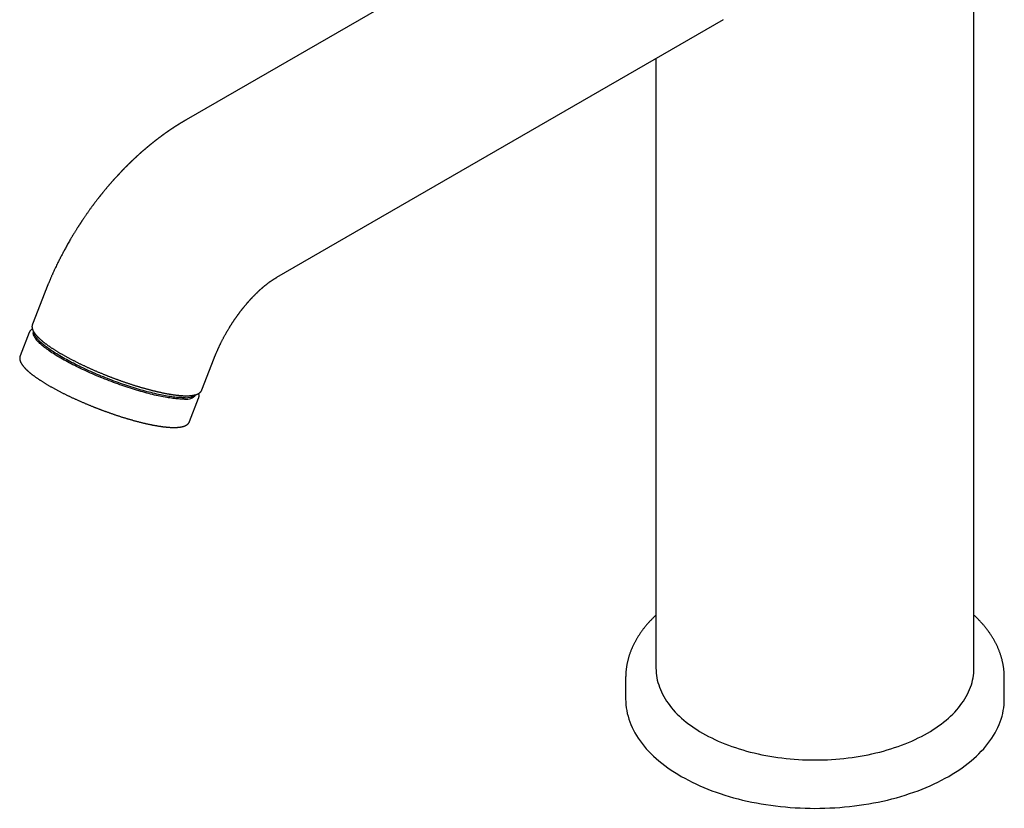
# Model space of a CAD drawing. Header units: millimetres. Extents: x 8 to 583, y 12 to 515.
# Tile 4 of 34: x 438 to 568, y 81 to 185. Entities that reach past the tile are written whole.
import ezdxf

# ---------------------------------------------------------------- set-up
doc = ezdxf.new("R2010")
doc.units = ezdxf.units.MM

msp = doc.modelspace()

# ---------------------------------------------------------------- linework, layer by layer
at = {"color": 7, "linetype": 'Continuous', "lineweight": 30}
for p, q in [((564.36, 99.46), (564.36, 229.7)), ((519.27, 205.96), (460.3, 171.92)), ((472.3, 151.14), (531.27, 185.18)), ((522.36, 180.04), (522.36, 99.46)), ((441.64, 149.11), (440.02, 144.93)), ((439.6, 143.84), (438.39, 140.74)), ((439.6, 143.84), (439.6, 143.84)), ((440.17, 143.94), (440.17, 143.93)), ((462.39, 136.25), (464.02, 140.43)), ((461.61, 135.61), (461.62, 135.62)), ((460.77, 132.06), (461.97, 135.15)), ((518.36, 98.23), (518.36, 95.37)), ((568.36, 95.37), (568.36, 98.23))]:
    msp.add_line(p, q, dxfattribs=at)
at = {"color": 7, "linetype": 'Continuous', "lineweight": 30, "flags": 128}
for points in [[(460.12, 135.04), (459.97, 135.03), (459.82, 135.03), (459.66, 135.04), (459.49, 135.04), (459.32, 135.05), (459.14, 135.06), (458.96, 135.08), (458.77, 135.1), (458.58, 135.12), (458.38, 135.15), (458.17, 135.18), (457.96, 135.21), (457.75, 135.24), (457.53, 135.28), (457.3, 135.32), (457.08, 135.37), (456.84, 135.41), (456.61, 135.46), (456.37, 135.52), (456.12, 135.57), (455.87, 135.63), (455.62, 135.69), (455.37, 135.76), (455.11, 135.83), (454.85, 135.9), (454.59, 135.97), (454.32, 136.04), (454.05, 136.12), (453.78, 136.2), (453.51, 136.28), (453.24, 136.37), (452.96, 136.46), (452.68, 136.55), (452.41, 136.64), (452.13, 136.73), (451.85, 136.83), (451.57, 136.93), (451.28, 137.03), (451, 137.13), (450.72, 137.23), (450.44, 137.34), (450.16, 137.45), (449.88, 137.56), (449.6, 137.67), (449.32, 137.78), (449.04, 137.89), (448.76, 138), (448.49, 138.12), (448.22, 138.24), (447.94, 138.36), (447.67, 138.47), (447.41, 138.59), (447.14, 138.71), (446.88, 138.84), (446.62, 138.96), (446.36, 139.08), (446.11, 139.2), (445.86, 139.33), (445.61, 139.45), (445.37, 139.57), (445.13, 139.7), (444.89, 139.82), (444.66, 139.95), (444.43, 140.07), (444.21, 140.19), (443.99, 140.32), (443.78, 140.44), (443.57, 140.56), (443.36, 140.68), (443.16, 140.8), (442.97, 140.93), (442.78, 141.05), (442.6, 141.16), (442.42, 141.28), (442.25, 141.4), (442.09, 141.52), (441.93, 141.63), (441.78, 141.74), (441.63, 141.86), (441.49, 141.97), (441.36, 142.07), (441.23, 142.18), (441.11, 142.29), (440.99, 142.39), (440.89, 142.49), (440.79, 142.6), (440.69, 142.69), (440.61, 142.79), (440.53, 142.88), (440.46, 142.98), (440.39, 143.07), (440.33, 143.15), (440.28, 143.24), (440.24, 143.32), (440.2, 143.4), (440.17, 143.48), (440.15, 143.56), (440.14, 143.63), (440.13, 143.7), (440.13, 143.77), (440.14, 143.83), (440.16, 143.9), (440.17, 143.93)], [(460.19, 135.22), (460.04, 135.21), (459.89, 135.21), (459.73, 135.22), (459.56, 135.22), (459.39, 135.23), (459.21, 135.25), (459.03, 135.26), (458.84, 135.28), (458.65, 135.3), (458.45, 135.33), (458.24, 135.36), (458.03, 135.39), (457.82, 135.42), (457.6, 135.46), (457.37, 135.5), (457.15, 135.55), (456.91, 135.6), (456.68, 135.65), (456.44, 135.7), (456.19, 135.75), (455.94, 135.81), (455.69, 135.88), (455.44, 135.94), (455.18, 136.01), (454.92, 136.08), (454.66, 136.15), (454.39, 136.23), (454.12, 136.3), (453.85, 136.38), (453.58, 136.47), (453.31, 136.55), (453.03, 136.64), (452.76, 136.73), (452.48, 136.82), (452.2, 136.92), (451.92, 137.01), (451.64, 137.11), (451.36, 137.21), (451.07, 137.31), (450.79, 137.42), (450.51, 137.52), (450.23, 137.63), (449.95, 137.74), (449.67, 137.85), (449.39, 137.96), (449.11, 138.07), (448.83, 138.19), (448.56, 138.3), (448.29, 138.42), (448.01, 138.54), (447.74, 138.66), (447.48, 138.78), (447.21, 138.9), (446.95, 139.02), (446.69, 139.14), (446.43, 139.26), (446.18, 139.38), (445.93, 139.51), (445.68, 139.63), (445.44, 139.76), (445.2, 139.88), (444.96, 140), (444.73, 140.13), (444.5, 140.25), (444.28, 140.37), (444.06, 140.5), (443.85, 140.62), (443.64, 140.74), (443.43, 140.87), (443.24, 140.99), (443.04, 141.11), (442.85, 141.23), (442.67, 141.35), (442.5, 141.46), (442.32, 141.58), (442.16, 141.7), (442, 141.81), (441.85, 141.93), (441.7, 142.04), (441.56, 142.15), (441.43, 142.26), (441.3, 142.36), (441.18, 142.47), (441.07, 142.57), (440.96, 142.68), (440.86, 142.78), (440.76, 142.88), (440.68, 142.97), (440.6, 143.07), (440.53, 143.16), (440.46, 143.25), (440.4, 143.34), (440.35, 143.42), (440.31, 143.51), (440.27, 143.59), (440.25, 143.66), (440.22, 143.74), (440.21, 143.81), (440.2, 143.88), (440.2, 143.89)], [(522.36, 99.46), (522.37, 99.14), (522.39, 98.82), (522.43, 98.51), (522.48, 98.19), (522.54, 97.87), (522.62, 97.56), (522.72, 97.25), (522.82, 96.94), (522.94, 96.63), (523.08, 96.32), (523.23, 96.01), (523.39, 95.71), (523.57, 95.41), (523.76, 95.11), (523.96, 94.82), (524.18, 94.53), (524.41, 94.24), (524.65, 93.95), (524.91, 93.67), (525.18, 93.4), (525.46, 93.12), (525.75, 92.85), (526.06, 92.59), (526.37, 92.33), (526.7, 92.08), (527.04, 91.83), (527.4, 91.58), (527.76, 91.34), (528.13, 91.11), (528.51, 90.88)], [(528.51, 90.88), (528.91, 90.66), (529.31, 90.45), (529.73, 90.24), (530.15, 90.04), (530.58, 89.84), (531.02, 89.65), (531.47, 89.47), (531.93, 89.29), (532.39, 89.12), (532.86, 88.96), (533.34, 88.8), (533.83, 88.66), (534.32, 88.51), (534.82, 88.38), (535.33, 88.26), (535.84, 88.14), (536.35, 88.03), (536.87, 87.93), (537.4, 87.83), (537.93, 87.75), (538.46, 87.67), (539, 87.6), (539.54, 87.54), (540.08, 87.48), (540.62, 87.44), (541.17, 87.4), (541.72, 87.37), (542.27, 87.35), (542.81, 87.34), (543.36, 87.33), (543.91, 87.34), (544.46, 87.35), (545.01, 87.37), (545.56, 87.4), (546.11, 87.44), (546.65, 87.48), (547.19, 87.54), (547.73, 87.6), (548.27, 87.67), (548.8, 87.75), (549.33, 87.83), (549.85, 87.93), (550.37, 88.03), (550.89, 88.14), (551.4, 88.26), (551.91, 88.38), (552.4, 88.51), (552.9, 88.66), (553.38, 88.8), (553.86, 88.96), (554.34, 89.12), (554.8, 89.29), (555.26, 89.47), (555.71, 89.65), (556.15, 89.84), (556.58, 90.04), (557, 90.24), (557.42, 90.45), (557.82, 90.66), (558.21, 90.88), (558.6, 91.11), (558.97, 91.34), (559.33, 91.58), (559.68, 91.83), (560.02, 92.08), (560.35, 92.33), (560.67, 92.59), (560.98, 92.85), (561.27, 93.12), (561.55, 93.4), (561.82, 93.67), (562.08, 93.95), (562.32, 94.24), (562.55, 94.53), (562.77, 94.82), (562.97, 95.11), (563.16, 95.41), (563.34, 95.71), (563.5, 96.01), (563.65, 96.32), (563.78, 96.63), (563.91, 96.94), (564.01, 97.25), (564.11, 97.56), (564.18, 97.87), (564.25, 98.19), (564.3, 98.51), (564.34, 98.82), (564.36, 99.14), (564.36, 99.46)], [(518.36, 95.37), (518.37, 95), (518.4, 94.62), (518.44, 94.24), (518.5, 93.87), (518.58, 93.49), (518.67, 93.12), (518.78, 92.74), (518.91, 92.37), (519.05, 92), (519.22, 91.64), (519.39, 91.28), (519.59, 90.91), (519.8, 90.56), (520.02, 90.2), (520.27, 89.85), (520.53, 89.5), (520.8, 89.16), (521.09, 88.82), (521.39, 88.49), (521.71, 88.16), (522.05, 87.83), (522.4, 87.51), (522.76, 87.2), (523.14, 86.89), (523.53, 86.59), (523.94, 86.29), (524.35, 86), (524.79, 85.72), (525.23, 85.44), (525.69, 85.17), (526.16, 84.91), (526.64, 84.65), (527.13, 84.4), (527.63, 84.16), (528.15, 83.92), (528.67, 83.7), (529.2, 83.48), (529.75, 83.27), (530.3, 83.07), (530.86, 82.88), (531.44, 82.69), (532.01, 82.51), (532.6, 82.35), (533.2, 82.19), (533.8, 82.04), (534.4, 81.9), (535.02, 81.77), (535.64, 81.65), (536.26, 81.54), (536.89, 81.43), (537.53, 81.34), (538.17, 81.26), (538.81, 81.18), (539.45, 81.12), (540.1, 81.07), (540.75, 81.02), (541.4, 80.99), (542.06, 80.96), (542.71, 80.95), (543.36, 80.94), (544.02, 80.95), (544.67, 80.96), (545.33, 80.99), (545.98, 81.02), (546.63, 81.07), (547.28, 81.12), (547.92, 81.18), (548.56, 81.26), (549.2, 81.34), (549.83, 81.43), (550.46, 81.54), (551.09, 81.65), (551.71, 81.77), (552.32, 81.9), (552.93, 82.04), (553.53, 82.19), (554.13, 82.35), (554.71, 82.51), (555.29, 82.69), (555.86, 82.88), (556.43, 83.07), (556.98, 83.27), (557.52, 83.48), (558.06, 83.7), (558.58, 83.92), (559.1, 84.16), (559.6, 84.4), (560.09, 84.65), (560.57, 84.91), (561.04, 85.17), (561.5, 85.44), (561.94, 85.72), (562.37, 86), (562.79, 86.29), (563.2, 86.59), (563.59, 86.89), (563.97, 87.2), (564.33, 87.51), (564.68, 87.83), (565.01, 88.16), (565.33, 88.49), (565.64, 88.82), (565.93, 89.16), (566.2, 89.5), (566.46, 89.85), (566.7, 90.2), (566.93, 90.56), (567.14, 90.91), (567.33, 91.28), (567.51, 91.64), (567.67, 92), (567.82, 92.37), (567.95, 92.74), (568.06, 93.12), (568.15, 93.49), (568.23, 93.87), (568.29, 94.24), (568.33, 94.62), (568.36, 95), (568.36, 95.37)]]:
    msp.add_lwpolyline(points, dxfattribs=at)
at = {"color": 7, "linetype": 'Continuous', "lineweight": 30}
for centre, radius, start, end in [((460.38, 136.58), 1.57, 260.4666, 321.5721), ((460.34, 137.31), 2.1, 265.9607, 305.5593)]:
    msp.add_arc(centre, radius, start, end, dxfattribs=at)
for points, knots in [([(460.3, 171.92), (460.29, 171.91), (460.27, 171.9), (460.23, 171.88), (460.21, 171.87), (460.19, 171.86), (460.17, 171.85), (460.16, 171.84), (460.14, 171.82), (460.11, 171.81), (460.08, 171.79), (460.05, 171.77), (460.01, 171.75), (459.98, 171.73), (459.96, 171.72), (459.92, 171.7), (459.89, 171.68), (459.84, 171.65), (459.79, 171.62), (459.74, 171.59), (459.7, 171.56), (459.67, 171.54), (459.64, 171.53), (459.62, 171.51), (459.59, 171.5), (459.54, 171.47), (459.49, 171.44), (459.44, 171.4), (459.4, 171.38), (459.37, 171.36), (459.35, 171.35), (459.33, 171.34), (459.3, 171.32), (459.26, 171.3), (459.22, 171.27), (459.18, 171.24), (459.14, 171.22), (459.09, 171.19), (459.05, 171.16), (459.01, 171.14), (458.98, 171.12), (458.95, 171.09), (458.9, 171.07), (458.86, 171.04), (458.81, 171.01), (458.77, 170.98), (458.74, 170.96), (458.71, 170.94), (458.69, 170.93), (458.67, 170.91), (458.64, 170.9), (458.61, 170.87), (458.56, 170.84), (458.5, 170.8), (458.44, 170.76), (458.38, 170.72), (458.34, 170.7), (458.3, 170.67), (458.28, 170.65), (458.25, 170.64), (458.23, 170.62), (458.19, 170.6), (458.15, 170.57), (458.11, 170.54), (458.06, 170.51), (458.02, 170.48), (457.98, 170.45), (457.94, 170.43), (457.92, 170.41), (457.9, 170.4), (457.88, 170.38), (457.86, 170.37), (457.83, 170.35), (457.79, 170.32), (457.76, 170.3), (457.71, 170.27), (457.67, 170.23), (457.63, 170.2), (457.59, 170.18), (457.57, 170.16), (457.55, 170.15), (457.54, 170.14), (457.52, 170.13), (457.5, 170.12), (457.48, 170.1), (457.44, 170.07), (457.4, 170.04), (457.35, 170.01), (457.32, 169.98), (457.28, 169.96), (457.24, 169.93), (457.2, 169.9), (457.15, 169.86), (457.1, 169.83), (457.05, 169.79), (457, 169.75), (456.96, 169.72), (456.91, 169.68), (456.87, 169.65), (456.82, 169.62), (456.78, 169.59), (456.75, 169.56), (456.71, 169.54), (456.68, 169.51), (456.64, 169.48), (456.6, 169.45), (456.56, 169.42), (456.52, 169.39), (456.47, 169.35), (456.43, 169.32), (456.39, 169.29), (456.36, 169.27), (456.34, 169.25), (456.32, 169.24), (456.3, 169.22), (456.28, 169.21), (456.26, 169.19), (456.23, 169.17), (456.19, 169.14), (456.15, 169.1), (456.1, 169.07), (456.06, 169.03), (456.02, 169), (455.99, 168.97), (455.97, 168.96), (455.95, 168.94), (455.93, 168.93), (455.91, 168.91), (455.88, 168.89), (455.83, 168.85), (455.77, 168.8), (455.72, 168.76), (455.66, 168.72), (455.61, 168.67), (455.57, 168.64), (455.54, 168.61), (455.52, 168.6), (455.5, 168.58), (455.48, 168.56), (455.45, 168.54), (455.42, 168.51), (455.38, 168.48), (455.33, 168.44), (455.29, 168.41), (455.25, 168.37), (455.2, 168.34), (455.16, 168.3), (455.13, 168.27), (455.09, 168.24), (455.06, 168.21), (455.01, 168.17), (454.96, 168.13), (454.9, 168.08), (454.83, 168.02), (454.77, 167.97), (454.72, 167.92), (454.68, 167.89), (454.65, 167.86), (454.62, 167.84), (454.6, 167.82), (454.58, 167.8), (454.55, 167.77), (454.5, 167.74), (454.45, 167.69), (454.4, 167.65), (454.35, 167.61), (454.31, 167.56), (454.26, 167.52), (454.21, 167.48), (454.16, 167.44), (454.11, 167.39), (454.06, 167.35), (454.02, 167.31), (453.98, 167.27), (453.94, 167.23), (453.89, 167.19), (453.84, 167.14), (453.79, 167.1), (453.74, 167.06), (453.71, 167.02), (453.67, 166.99), (453.64, 166.96), (453.62, 166.94), (453.6, 166.92), (453.58, 166.9), (453.56, 166.88), (453.53, 166.86), (453.5, 166.83), (453.46, 166.79), (453.42, 166.75), (453.38, 166.72), (453.33, 166.67), (453.28, 166.62), (453.22, 166.56), (453.16, 166.51), (453.11, 166.46), (453.07, 166.42), (453.03, 166.39), (453, 166.35), (452.96, 166.32), (452.92, 166.27), (452.87, 166.23), (452.82, 166.18), (452.78, 166.14), (452.73, 166.09), (452.68, 166.04), (452.63, 166), (452.59, 165.96), (452.56, 165.92), (452.54, 165.9), (452.52, 165.88), (452.5, 165.87), (452.49, 165.85), (452.48, 165.84), (452.46, 165.82), (452.43, 165.79), (452.4, 165.76), (452.36, 165.72), (452.32, 165.68), (452.29, 165.65), (452.25, 165.62), (452.22, 165.58), (452.17, 165.53), (452.13, 165.49), (452.09, 165.45), (452.05, 165.41), (452.01, 165.37), (451.97, 165.33), (451.93, 165.29), (451.9, 165.25), (451.87, 165.22), (451.83, 165.18), (451.79, 165.14), (451.75, 165.09), (451.7, 165.04), (451.65, 164.99), (451.6, 164.93), (451.55, 164.88), (451.5, 164.83), (451.45, 164.78), (451.41, 164.73), (451.37, 164.69), (451.33, 164.65), (451.3, 164.62), (451.28, 164.6), (451.27, 164.59), (451.26, 164.57), (451.24, 164.55), (451.22, 164.53), (451.18, 164.48), (451.11, 164.42), (451.03, 164.33), (450.95, 164.23), (450.88, 164.16), (450.83, 164.1), (450.79, 164.05), (450.75, 164.01), (450.7, 163.96), (450.67, 163.92), (450.64, 163.89), (450.62, 163.86), (450.6, 163.85), (450.59, 163.83), (450.58, 163.82), (450.57, 163.81), (450.55, 163.79), (450.52, 163.76), (450.49, 163.72), (450.45, 163.68), (450.41, 163.62), (450.35, 163.56), (450.29, 163.49), (450.23, 163.42), (450.16, 163.34), (450.06, 163.23), (449.94, 163.08), (449.8, 162.92), (449.69, 162.78), (449.58, 162.66), (449.48, 162.54), (449.39, 162.42), (449.3, 162.31), (449.22, 162.21), (449.16, 162.13), (449.1, 162.06), (449.05, 162), (449.01, 161.95), (448.99, 161.92), (448.96, 161.89), (448.95, 161.87), (448.93, 161.85), (448.92, 161.83), (448.9, 161.81), (448.88, 161.78), (448.85, 161.75), (448.82, 161.7), (448.78, 161.65), (448.73, 161.6), (448.69, 161.54), (448.61, 161.44), (448.52, 161.33), (448.42, 161.19), (448.32, 161.06), (448.23, 160.94), (448.16, 160.84), (448.09, 160.76), (448.03, 160.67), (447.96, 160.57), (447.87, 160.46), (447.78, 160.33), (447.67, 160.19), (447.57, 160.04), (447.47, 159.9), (447.37, 159.77), (447.27, 159.62), (447.17, 159.48), (447.07, 159.33), (446.97, 159.19), (446.88, 159.06), (446.8, 158.94), (446.72, 158.83), (446.66, 158.72), (446.59, 158.63), (446.54, 158.55), (446.49, 158.47), (446.45, 158.41), (446.41, 158.36), (446.39, 158.31), (446.37, 158.28), (446.35, 158.26), (446.34, 158.24), (446.32, 158.22), (446.3, 158.19), (446.28, 158.15), (446.24, 158.09), (446.2, 158.03), (446.16, 157.96), (446.11, 157.88), (446.05, 157.8), (445.99, 157.7), (445.92, 157.6), (445.85, 157.48), (445.78, 157.36), (445.7, 157.23), (445.6, 157.08), (445.5, 156.91), (445.39, 156.73), (445.27, 156.53), (445.13, 156.3), (444.98, 156.05), (444.82, 155.77), (444.67, 155.5), (444.53, 155.25), (444.39, 155), (444.27, 154.77), (444.15, 154.55), (444.03, 154.33), (443.88, 154.04), (443.68, 153.66), (443.45, 153.2), (443.24, 152.78), (443.06, 152.41), (442.91, 152.08), (442.79, 151.82), (442.7, 151.63), (442.65, 151.5), (442.59, 151.37), (442.52, 151.23), (442.45, 151.07), (442.38, 150.91), (442.3, 150.72), (442.21, 150.52), (442.14, 150.34), (442.08, 150.21), (442.04, 150.11), (442, 150.01), (441.97, 149.93), (441.94, 149.85), (441.91, 149.79), (441.89, 149.73), (441.87, 149.68), (441.85, 149.64), (441.83, 149.59), (441.82, 149.55), (441.8, 149.51), (441.78, 149.45), (441.75, 149.39), (441.72, 149.31), (441.68, 149.21), (441.66, 149.14), (441.64, 149.11)], [0, 0, 0, 0, 0.001597, 0.002875, 0.003835, 0.004599, 0.005263, 0.005983, 0.00674, 0.007722, 0.009023, 0.010566, 0.011999, 0.013182, 0.014114, 0.015431, 0.017074, 0.018977, 0.020998, 0.023133, 0.02515, 0.026253, 0.027157, 0.028147, 0.029382, 0.030856, 0.033696, 0.036155, 0.037397, 0.038425, 0.039256, 0.040202, 0.041377, 0.042781, 0.044553, 0.046374, 0.048192, 0.050008, 0.051821, 0.05345, 0.054754, 0.056056, 0.057786, 0.05989, 0.0619, 0.063734, 0.064936, 0.066034, 0.067022, 0.067901, 0.068916, 0.070267, 0.071952, 0.075066, 0.077758, 0.080027, 0.081757, 0.083224, 0.084429, 0.085257, 0.086392, 0.087831, 0.089367, 0.091473, 0.093473, 0.095369, 0.09712, 0.098614, 0.099521, 0.100293, 0.101013, 0.101998, 0.103279, 0.104783, 0.106271, 0.108259, 0.110179, 0.112026, 0.113653, 0.114455, 0.115165, 0.115783, 0.116328, 0.117031, 0.118293, 0.11994, 0.121699, 0.123732, 0.125394, 0.126717, 0.128057, 0.130185, 0.132429, 0.134422, 0.136459, 0.138802, 0.140717, 0.142676, 0.144678, 0.146701, 0.148453, 0.149853, 0.151191, 0.152663, 0.154309, 0.156157, 0.157791, 0.159663, 0.161775, 0.163602, 0.165412, 0.166798, 0.16766, 0.168302, 0.169052, 0.169923, 0.170916, 0.17203, 0.17391, 0.175869, 0.177899, 0.18, 0.182069, 0.183157, 0.184005, 0.184656, 0.185421, 0.18636, 0.187473, 0.189884, 0.192427, 0.194886, 0.197258, 0.199545, 0.201634, 0.202846, 0.203823, 0.204564, 0.205365, 0.206487, 0.207929, 0.210011, 0.212085, 0.214014, 0.215798, 0.217732, 0.219492, 0.221104, 0.222588, 0.22423, 0.226122, 0.228725, 0.231502, 0.234288, 0.237083, 0.239882, 0.241504, 0.242818, 0.243823, 0.244592, 0.245618, 0.246997, 0.249224, 0.251572, 0.253835, 0.256015, 0.25811, 0.26013, 0.262081, 0.264655, 0.267039, 0.269144, 0.271227, 0.27301, 0.274896, 0.276998, 0.279407, 0.282122, 0.283781, 0.285536, 0.28724, 0.288662, 0.2898, 0.290653, 0.29126, 0.292222, 0.293525, 0.295168, 0.297063, 0.29891, 0.300684, 0.302388, 0.305324, 0.308166, 0.311066, 0.313313, 0.315262, 0.316772, 0.318214, 0.320007, 0.32215, 0.324553, 0.326628, 0.328769, 0.330978, 0.333253, 0.335596, 0.337837, 0.339114, 0.3402, 0.341095, 0.3418, 0.342324, 0.342994, 0.343968, 0.345244, 0.346823, 0.348647, 0.350414, 0.352082, 0.353652, 0.355122, 0.357561, 0.359668, 0.361572, 0.363416, 0.365293, 0.3672, 0.369078, 0.370756, 0.372172, 0.373887, 0.375788, 0.378029, 0.380395, 0.382793, 0.385224, 0.387688, 0.389951, 0.392241, 0.394538, 0.396582, 0.398299, 0.399688, 0.400549, 0.401208, 0.401733, 0.402486, 0.403517, 0.404827, 0.40887, 0.412898, 0.416911, 0.421091, 0.423043, 0.425043, 0.427092, 0.42919, 0.431217, 0.432523, 0.433564, 0.434338, 0.434847, 0.435126, 0.435773, 0.43674, 0.438026, 0.439632, 0.441558, 0.443949, 0.446699, 0.449808, 0.453204, 0.456601, 0.459967, 0.467779, 0.475422, 0.480777, 0.486045, 0.491227, 0.496322, 0.501273, 0.504958, 0.508331, 0.511394, 0.514146, 0.515717, 0.517165, 0.518471, 0.51947, 0.520123, 0.520724, 0.521622, 0.522818, 0.524312, 0.526103, 0.528152, 0.530489, 0.533112, 0.535858, 0.541871, 0.547565, 0.552942, 0.558001, 0.561753, 0.565309, 0.568692, 0.572233, 0.577129, 0.582462, 0.588232, 0.594438, 0.599621, 0.605073, 0.610796, 0.616778, 0.622722, 0.628281, 0.633453, 0.638241, 0.642643, 0.646659, 0.65029, 0.653529, 0.656385, 0.658857, 0.660947, 0.662654, 0.663727, 0.664566, 0.66527, 0.666105, 0.667086, 0.668816, 0.670871, 0.673252, 0.675958, 0.67899, 0.682348, 0.686031, 0.690041, 0.694377, 0.699038, 0.704026, 0.70934, 0.716021, 0.723155, 0.73072, 0.738267, 0.74904, 0.759404, 0.769361, 0.778911, 0.788054, 0.796637, 0.804827, 0.812625, 0.820031, 0.837075, 0.854006, 0.870827, 0.88269, 0.894381, 0.9059, 0.910379, 0.914889, 0.919687, 0.924802, 0.930233, 0.935982, 0.942796, 0.950009, 0.95762, 0.961325, 0.964851, 0.968132, 0.971168, 0.973958, 0.976095, 0.978062, 0.979858, 0.981483, 0.982938, 0.984303, 0.985775, 0.987705, 0.990092, 0.992937, 0.996239, 1, 1, 1, 1]), ([(464.02, 140.43), (464.02, 140.45), (464.04, 140.48), (464.06, 140.53), (464.07, 140.58), (464.09, 140.61), (464.1, 140.64), (464.11, 140.67), (464.13, 140.71), (464.15, 140.76), (464.18, 140.83), (464.2, 140.89), (464.23, 140.97), (464.28, 141.07), (464.33, 141.19), (464.38, 141.32), (464.44, 141.44), (464.49, 141.55), (464.53, 141.66), (464.58, 141.75), (464.62, 141.85), (464.67, 141.95), (464.71, 142.05), (464.76, 142.15), (464.81, 142.26), (464.87, 142.37), (464.93, 142.5), (465, 142.63), (465.06, 142.76), (465.13, 142.89), (465.2, 143.02), (465.27, 143.16), (465.35, 143.31), (465.45, 143.48), (465.55, 143.66), (465.65, 143.85), (465.75, 144.02), (465.84, 144.16), (465.91, 144.28), (465.98, 144.4), (466.04, 144.5), (466.1, 144.6), (466.16, 144.69), (466.21, 144.78), (466.26, 144.86), (466.31, 144.93), (466.35, 144.99), (466.38, 145.04), (466.4, 145.08), (466.42, 145.1), (466.43, 145.12), (466.45, 145.14), (466.46, 145.16), (466.48, 145.2), (466.51, 145.23), (466.54, 145.28), (466.58, 145.34), (466.63, 145.41), (466.68, 145.49), (466.74, 145.58), (466.81, 145.68), (466.88, 145.78), (466.94, 145.87), (467.01, 145.97), (467.07, 146.05), (467.13, 146.13), (467.18, 146.2), (467.23, 146.27), (467.28, 146.34), (467.32, 146.4), (467.37, 146.46), (467.42, 146.53), (467.47, 146.59), (467.51, 146.65), (467.55, 146.7), (467.6, 146.76), (467.64, 146.82), (467.68, 146.87), (467.71, 146.91), (467.74, 146.94), (467.75, 146.96), (467.76, 146.97), (467.77, 146.98), (467.79, 147), (467.8, 147.02), (467.83, 147.05), (467.86, 147.09), (467.89, 147.13), (467.92, 147.17), (467.98, 147.24), (468.04, 147.32), (468.12, 147.41), (468.2, 147.5), (468.27, 147.59), (468.33, 147.66), (468.39, 147.73), (468.44, 147.79), (468.48, 147.83), (468.52, 147.87), (468.54, 147.9), (468.55, 147.92), (468.56, 147.93), (468.58, 147.95), (468.6, 147.97), (468.62, 148), (468.66, 148.04), (468.72, 148.1), (468.79, 148.18), (468.85, 148.25), (468.91, 148.31), (468.97, 148.38), (469.03, 148.44), (469.09, 148.5), (469.14, 148.55), (469.19, 148.6), (469.22, 148.64), (469.25, 148.67), (469.27, 148.69), (469.29, 148.71), (469.31, 148.73), (469.34, 148.76), (469.37, 148.79), (469.4, 148.82), (469.42, 148.84), (469.44, 148.86), (469.46, 148.88), (469.47, 148.89), (469.49, 148.91), (469.5, 148.92), (469.52, 148.94), (469.54, 148.96), (469.56, 148.98), (469.58, 149), (469.61, 149.03), (469.65, 149.06), (469.68, 149.09), (469.71, 149.12), (469.74, 149.15), (469.76, 149.18), (469.79, 149.2), (469.83, 149.24), (469.88, 149.29), (469.95, 149.35), (470.01, 149.41), (470.07, 149.47), (470.14, 149.53), (470.2, 149.58), (470.26, 149.63), (470.3, 149.67), (470.35, 149.71), (470.39, 149.75), (470.44, 149.79), (470.48, 149.82), (470.51, 149.85), (470.53, 149.87), (470.55, 149.89), (470.58, 149.91), (470.6, 149.92), (470.62, 149.95), (470.66, 149.98), (470.72, 150.02), (470.78, 150.07), (470.84, 150.12), (470.9, 150.17), (470.97, 150.23), (471.05, 150.29), (471.13, 150.35), (471.22, 150.42), (471.3, 150.48), (471.38, 150.54), (471.45, 150.58), (471.5, 150.62), (471.54, 150.65), (471.58, 150.68), (471.62, 150.71), (471.66, 150.73), (471.69, 150.75), (471.72, 150.77), (471.75, 150.79), (471.77, 150.8), (471.79, 150.82), (471.81, 150.83), (471.84, 150.85), (471.86, 150.86), (471.87, 150.87), (471.89, 150.89), (471.91, 150.9), (471.94, 150.92), (471.97, 150.93), (472, 150.95), (472.03, 150.97), (472.06, 150.99), (472.08, 151), (472.1, 151.02), (472.13, 151.03), (472.16, 151.05), (472.19, 151.07), (472.21, 151.08), (472.23, 151.09), (472.23, 151.1), (472.24, 151.1), (472.25, 151.11), (472.26, 151.11), (472.28, 151.12), (472.29, 151.13), (472.3, 151.14)], [0, 0, 0, 0, 0.004229, 0.007872, 0.01093, 0.013401, 0.015287, 0.016633, 0.019996, 0.02411, 0.028418, 0.033326, 0.038834, 0.044754, 0.054849, 0.064234, 0.072905, 0.080863, 0.088245, 0.095165, 0.102124, 0.109131, 0.116185, 0.123288, 0.130439, 0.139589, 0.148766, 0.157968, 0.167197, 0.176451, 0.185753, 0.19554, 0.207067, 0.219391, 0.232513, 0.246433, 0.261149, 0.269897, 0.278899, 0.287633, 0.295744, 0.303231, 0.310096, 0.316338, 0.322485, 0.327881, 0.332527, 0.336425, 0.339579, 0.34138, 0.34281, 0.344079, 0.345889, 0.34831, 0.351348, 0.355004, 0.359743, 0.365233, 0.371476, 0.378472, 0.386221, 0.393915, 0.401586, 0.408804, 0.415571, 0.421886, 0.42775, 0.433162, 0.438596, 0.443515, 0.448552, 0.453965, 0.459751, 0.464113, 0.468665, 0.473408, 0.478308, 0.482712, 0.48637, 0.489283, 0.490488, 0.491498, 0.492322, 0.493497, 0.495312, 0.497767, 0.501418, 0.505183, 0.508863, 0.512457, 0.521661, 0.530256, 0.538245, 0.545628, 0.552403, 0.558425, 0.563622, 0.568102, 0.571716, 0.574464, 0.575307, 0.576292, 0.577846, 0.579974, 0.582673, 0.585557, 0.593072, 0.600048, 0.606384, 0.612878, 0.61997, 0.625689, 0.631398, 0.636843, 0.641889, 0.646413, 0.648416, 0.650437, 0.652491, 0.654803, 0.657455, 0.660446, 0.663774, 0.666825, 0.66891, 0.670378, 0.671656, 0.673087, 0.674672, 0.676412, 0.678305, 0.680756, 0.68351, 0.686566, 0.689923, 0.693448, 0.69656, 0.699655, 0.702568, 0.705426, 0.708285, 0.715431, 0.722213, 0.728549, 0.735387, 0.742593, 0.748958, 0.755592, 0.760057, 0.764914, 0.769866, 0.774573, 0.778859, 0.78267, 0.785236, 0.787422, 0.789475, 0.791933, 0.794807, 0.798086, 0.805478, 0.811947, 0.818877, 0.825882, 0.833084, 0.842412, 0.851587, 0.862463, 0.871826, 0.881999, 0.88999, 0.89476, 0.89992, 0.905166, 0.910388, 0.915098, 0.919244, 0.923211, 0.925365, 0.927955, 0.931065, 0.9344, 0.937205, 0.939546, 0.941946, 0.944323, 0.947088, 0.950127, 0.954329, 0.958628, 0.962647, 0.96601, 0.969016, 0.972209, 0.976001, 0.980169, 0.983982, 0.987977, 0.989336, 0.990536, 0.991576, 0.992693, 0.994457, 0.996893, 1, 1, 1, 1]), ([(440.02, 144.93), (440.02, 144.92), (440.01, 144.89), (439.99, 144.85), (439.98, 144.8), (439.97, 144.75), (439.97, 144.69), (439.96, 144.64), (439.96, 144.58), (439.97, 144.52), (439.97, 144.46), (439.99, 144.4), (440, 144.34), (440.02, 144.28), (440.04, 144.22), (440.06, 144.16), (440.09, 144.1), (440.12, 144.04), (440.15, 143.97), (440.19, 143.91), (440.23, 143.85), (440.27, 143.79), (440.31, 143.72), (440.36, 143.66), (440.41, 143.6), (440.46, 143.53), (440.52, 143.47), (440.58, 143.4), (440.63, 143.34), (440.7, 143.27), (440.76, 143.21), (440.83, 143.14), (440.9, 143.07), (440.97, 143.01), (441.04, 142.94), (441.12, 142.87), (441.2, 142.8), (441.28, 142.74), (441.36, 142.67), (441.45, 142.6), (441.54, 142.53), (441.63, 142.46), (441.72, 142.39), (441.81, 142.31), (441.91, 142.24), (442.01, 142.17), (442.12, 142.09), (442.23, 142.02), (442.34, 141.94), (442.46, 141.86), (442.57, 141.78), (442.7, 141.7), (442.83, 141.62), (442.96, 141.53), (443.09, 141.45), (443.22, 141.37), (443.36, 141.28), (443.5, 141.2), (443.64, 141.12), (443.78, 141.03), (443.93, 140.95), (444.08, 140.86), (444.23, 140.78), (444.38, 140.69), (444.53, 140.61), (444.69, 140.52), (444.85, 140.44), (445.01, 140.35), (445.17, 140.27), (445.33, 140.19), (445.49, 140.11), (445.64, 140.03), (445.8, 139.94), (445.96, 139.87), (446.12, 139.79), (446.28, 139.71), (446.43, 139.64), (446.59, 139.56), (446.75, 139.49), (446.91, 139.41), (447.07, 139.34), (447.23, 139.26), (447.39, 139.19), (447.55, 139.11), (447.72, 139.04), (447.88, 138.97), (448.05, 138.89), (448.21, 138.82), (448.38, 138.75), (448.54, 138.68), (448.71, 138.61), (448.88, 138.54), (449.05, 138.47), (449.21, 138.4), (449.38, 138.33), (449.54, 138.27), (449.7, 138.2), (449.83, 138.15), (449.95, 138.1), (450.07, 138.06), (450.16, 138.02), (450.2, 138)], [0, 0, 0, 0, 0.005405, 0.01406, 0.022796, 0.031646, 0.040644, 0.049824, 0.059219, 0.068861, 0.078775, 0.088985, 0.099502, 0.110329, 0.120242, 0.130308, 0.140499, 0.150787, 0.161145, 0.171549, 0.181979, 0.19242, 0.202854, 0.213276, 0.223679, 0.234061, 0.244421, 0.254758, 0.265071, 0.275362, 0.285631, 0.295879, 0.306107, 0.316317, 0.326509, 0.336685, 0.346847, 0.356994, 0.367128, 0.377249, 0.38736, 0.39746, 0.40755, 0.417631, 0.427703, 0.437768, 0.44897, 0.459019, 0.470189, 0.480225, 0.491368, 0.502527, 0.513675, 0.524811, 0.535938, 0.547055, 0.558165, 0.569267, 0.580363, 0.591454, 0.60254, 0.613623, 0.624704, 0.635783, 0.646861, 0.65794, 0.669021, 0.680104, 0.691191, 0.702283, 0.712244, 0.723319, 0.733276, 0.744369, 0.754321, 0.764272, 0.774221, 0.784168, 0.794112, 0.804053, 0.813991, 0.823926, 0.833858, 0.843785, 0.853708, 0.863624, 0.873535, 0.883436, 0.893328, 0.903206, 0.913067, 0.922903, 0.932705, 0.942454, 0.952116, 0.961619, 0.970778, 0.979333, 0.985385, 0.991759, 1, 1, 1, 1]), ([(440.01, 144.3), (440.01, 144.3), (439.98, 144.28), (439.94, 144.26), (439.9, 144.22), (439.85, 144.19), (439.81, 144.15), (439.77, 144.11), (439.74, 144.07), (439.7, 144.03), (439.67, 143.99), (439.65, 143.95), (439.62, 143.9), (439.61, 143.86), (439.6, 143.84), (439.6, 143.84)], [0, 0, 0, 0, 0.036323, 0.127693, 0.217558, 0.305867, 0.392641, 0.477967, 0.56199, 0.644903, 0.726936, 0.808344, 0.889402, 0.9704, 1, 1, 1, 1]), ([(438.39, 140.74), (438.39, 140.73), (438.38, 140.7), (438.37, 140.66), (438.35, 140.61), (438.35, 140.55), (438.34, 140.5), (438.34, 140.45), (438.34, 140.39), (438.34, 140.33), (438.35, 140.27), (438.36, 140.21), (438.37, 140.15), (438.39, 140.09), (438.41, 140.03), (438.44, 139.97), (438.46, 139.91), (438.49, 139.84), (438.53, 139.78), (438.56, 139.72), (438.6, 139.66), (438.64, 139.6), (438.69, 139.53), (438.74, 139.47), (438.78, 139.41), (438.84, 139.34), (438.89, 139.28), (438.95, 139.21), (439.01, 139.15), (439.07, 139.08), (439.13, 139.02), (439.2, 138.95), (439.27, 138.88), (439.34, 138.82), (439.42, 138.75), (439.49, 138.68), (439.57, 138.61), (439.65, 138.54), (439.74, 138.47), (439.82, 138.4), (439.91, 138.33), (440, 138.26), (440.09, 138.19), (440.19, 138.12), (440.28, 138.05), (440.39, 137.98), (440.49, 137.9), (440.6, 137.82), (440.71, 137.75), (440.83, 137.67), (440.95, 137.59), (441.07, 137.51), (441.2, 137.43), (441.33, 137.34), (441.46, 137.26), (441.6, 137.18), (441.73, 137.09), (441.87, 137.01), (442.01, 136.92), (442.16, 136.84), (442.3, 136.76), (442.45, 136.67), (442.6, 136.59), (442.75, 136.5), (442.91, 136.42), (443.06, 136.33), (443.22, 136.25), (443.38, 136.16), (443.54, 136.08), (443.7, 136), (443.86, 135.91), (444.01, 135.83), (444.18, 135.75), (444.33, 135.67), (444.49, 135.6), (444.65, 135.52), (444.81, 135.44), (444.96, 135.37), (445.12, 135.29), (445.28, 135.22), (445.44, 135.14), (445.6, 135.07), (445.76, 135), (445.93, 134.92), (446.09, 134.85), (446.25, 134.78), (446.42, 134.7), (446.59, 134.63), (446.75, 134.56), (446.92, 134.49), (447.09, 134.42), (447.25, 134.35), (447.42, 134.28), (447.59, 134.21), (447.75, 134.14), (447.91, 134.08), (448.07, 134.01), (448.21, 133.96), (448.33, 133.91), (448.45, 133.86), (448.53, 133.83), (448.58, 133.81)], [0, 0, 0, 0, 0.005465, 0.01412, 0.022856, 0.031706, 0.040703, 0.049883, 0.059277, 0.068918, 0.078831, 0.08904, 0.099557, 0.110384, 0.120296, 0.130361, 0.140552, 0.150839, 0.161197, 0.1716, 0.18203, 0.192469, 0.202903, 0.213324, 0.223727, 0.234108, 0.244468, 0.254803, 0.265116, 0.275406, 0.285674, 0.295922, 0.306149, 0.316359, 0.32655, 0.336726, 0.346887, 0.357033, 0.367166, 0.377287, 0.387397, 0.397497, 0.407586, 0.417667, 0.427738, 0.437802, 0.449004, 0.459052, 0.470222, 0.480257, 0.491399, 0.502558, 0.513705, 0.524841, 0.535966, 0.547083, 0.558192, 0.569293, 0.580389, 0.591479, 0.602565, 0.613647, 0.624727, 0.635805, 0.646883, 0.657961, 0.669041, 0.680124, 0.69121, 0.702301, 0.712262, 0.723336, 0.733292, 0.744384, 0.754336, 0.764287, 0.774235, 0.784181, 0.794124, 0.804065, 0.814003, 0.823937, 0.833868, 0.843795, 0.853716, 0.863633, 0.873542, 0.883444, 0.893334, 0.903212, 0.913072, 0.922908, 0.932709, 0.942458, 0.952119, 0.961622, 0.97078, 0.979334, 0.985386, 0.99176, 1, 1, 1, 1]), ([(450.2, 138), (450.27, 137.98), (450.35, 137.95), (450.48, 137.9), (450.59, 137.86), (450.72, 137.81), (450.86, 137.75), (451.01, 137.7), (451.16, 137.64), (451.32, 137.59), (451.47, 137.53), (451.63, 137.47), (451.8, 137.41), (451.96, 137.36), (452.13, 137.3), (452.29, 137.24), (452.46, 137.19), (452.63, 137.13), (452.79, 137.07), (452.96, 137.02), (453.13, 136.96), (453.3, 136.91), (453.47, 136.86), (453.64, 136.8), (453.8, 136.75), (453.97, 136.7), (454.14, 136.65), (454.3, 136.6), (454.47, 136.55), (454.64, 136.5), (454.8, 136.46), (454.97, 136.41), (455.13, 136.37), (455.29, 136.32), (455.45, 136.28), (455.61, 136.24), (455.77, 136.2), (455.93, 136.16), (456.09, 136.12), (456.24, 136.08), (456.4, 136.04), (456.55, 136.01), (456.71, 135.97), (456.86, 135.94), (457.01, 135.91), (457.15, 135.87), (457.3, 135.84), (457.45, 135.81), (457.59, 135.79), (457.73, 135.76), (457.87, 135.73), (458.01, 135.71), (458.15, 135.69), (458.28, 135.66), (458.42, 135.64), (458.55, 135.62), (458.68, 135.6), (458.81, 135.59), (458.94, 135.57), (459.06, 135.55), (459.18, 135.54), (459.3, 135.53), (459.42, 135.52), (459.54, 135.51), (459.65, 135.5), (459.77, 135.49), (459.88, 135.48), (459.99, 135.48), (460.09, 135.47), (460.2, 135.47), (460.3, 135.47), (460.4, 135.47), (460.5, 135.47), (460.59, 135.47), (460.69, 135.48), (460.78, 135.48), (460.87, 135.49), (460.95, 135.5), (461.04, 135.51), (461.12, 135.52), (461.2, 135.53), (461.28, 135.54), (461.36, 135.56), (461.43, 135.57), (461.51, 135.59), (461.58, 135.61), (461.64, 135.63), (461.71, 135.65), (461.77, 135.68), (461.83, 135.7), (461.89, 135.73), (461.95, 135.76), (462, 135.79), (462.05, 135.82), (462.1, 135.86), (462.14, 135.89), (462.18, 135.93), (462.22, 135.97), (462.25, 136.01), (462.29, 136.05), (462.32, 136.09), (462.34, 136.14), (462.37, 136.18), (462.38, 136.22), (462.39, 136.24), (462.39, 136.25)], [0, 0, 0, 0, 0.010604, 0.014966, 0.022202, 0.029729, 0.037812, 0.046255, 0.05498, 0.063922, 0.073037, 0.082291, 0.091659, 0.101123, 0.110666, 0.120277, 0.129946, 0.139666, 0.149429, 0.159231, 0.169067, 0.178932, 0.188824, 0.19874, 0.208677, 0.218633, 0.228606, 0.238595, 0.248598, 0.258614, 0.268641, 0.278679, 0.288726, 0.298782, 0.308846, 0.318917, 0.328995, 0.339078, 0.349168, 0.359262, 0.369361, 0.379464, 0.389571, 0.399681, 0.409794, 0.419911, 0.43003, 0.440152, 0.450275, 0.460401, 0.470529, 0.480659, 0.490791, 0.500924, 0.511059, 0.521195, 0.531333, 0.541473, 0.551614, 0.561757, 0.571903, 0.58205, 0.592199, 0.602351, 0.612506, 0.622664, 0.632826, 0.642991, 0.653161, 0.663336, 0.673516, 0.683702, 0.693896, 0.704097, 0.714306, 0.724524, 0.734753, 0.744992, 0.755242, 0.765503, 0.775775, 0.786058, 0.796351, 0.806649, 0.81695, 0.827247, 0.837528, 0.847779, 0.857985, 0.868126, 0.878182, 0.888129, 0.897947, 0.907617, 0.917128, 0.926475, 0.935659, 0.94469, 0.953583, 0.962358, 0.97104, 0.979657, 0.988236, 0.996808, 1, 1, 1, 1]), ([(461.97, 135.15), (461.97, 135.16), (461.98, 135.19), (462, 135.23), (462.01, 135.29), (462.02, 135.34), (462.02, 135.39), (462.03, 135.45), (462.03, 135.5), (462.02, 135.56), (462.02, 135.62), (462, 135.68), (461.99, 135.73), (461.98, 135.77), (461.98, 135.78)], [0, 0, 0, 0, 0.051518, 0.133291, 0.215826, 0.299438, 0.38445, 0.471179, 0.55994, 0.651024, 0.744693, 0.841149, 0.940514, 1, 1, 1, 1]), ([(448.58, 133.81), (448.64, 133.79), (448.73, 133.76), (448.85, 133.71), (448.97, 133.66), (449.1, 133.61), (449.24, 133.56), (449.38, 133.51), (449.53, 133.45), (449.69, 133.4), (449.85, 133.34), (450.01, 133.28), (450.17, 133.22), (450.33, 133.17), (450.5, 133.11), (450.67, 133.05), (450.83, 132.99), (451, 132.94), (451.17, 132.88), (451.34, 132.83), (451.5, 132.77), (451.67, 132.72), (451.84, 132.66), (452.01, 132.61), (452.18, 132.56), (452.34, 132.51), (452.51, 132.46), (452.68, 132.41), (452.84, 132.36), (453.01, 132.31), (453.17, 132.27), (453.34, 132.22), (453.5, 132.17), (453.66, 132.13), (453.83, 132.09), (453.99, 132.05), (454.15, 132), (454.3, 131.96), (454.46, 131.93), (454.62, 131.89), (454.77, 131.85), (454.93, 131.81), (455.08, 131.78), (455.23, 131.75), (455.38, 131.71), (455.53, 131.68), (455.68, 131.65), (455.82, 131.62), (455.96, 131.59), (456.11, 131.57), (456.25, 131.54), (456.39, 131.52), (456.52, 131.49), (456.66, 131.47), (456.79, 131.45), (456.92, 131.43), (457.05, 131.41), (457.18, 131.39), (457.31, 131.38), (457.43, 131.36), (457.56, 131.35), (457.68, 131.34), (457.8, 131.32), (457.91, 131.31), (458.03, 131.31), (458.14, 131.3), (458.25, 131.29), (458.36, 131.29), (458.47, 131.28), (458.57, 131.28), (458.67, 131.28), (458.77, 131.28), (458.87, 131.28), (458.97, 131.28), (459.06, 131.29), (459.15, 131.29), (459.24, 131.3), (459.33, 131.3), (459.41, 131.31), (459.5, 131.32), (459.58, 131.34), (459.66, 131.35), (459.73, 131.36), (459.81, 131.38), (459.88, 131.4), (459.95, 131.42), (460.02, 131.44), (460.08, 131.46), (460.15, 131.49), (460.21, 131.51), (460.26, 131.54), (460.32, 131.57), (460.37, 131.6), (460.42, 131.63), (460.47, 131.67), (460.51, 131.7), (460.55, 131.74), (460.59, 131.78), (460.63, 131.82), (460.66, 131.86), (460.69, 131.9), (460.72, 131.95), (460.74, 131.99), (460.76, 132.03), (460.77, 132.05), (460.77, 132.06)], [0, 0, 0, 0, 0.010604, 0.014967, 0.022203, 0.02973, 0.037814, 0.046257, 0.054982, 0.063925, 0.07304, 0.082295, 0.091664, 0.101127, 0.110671, 0.120283, 0.129952, 0.139673, 0.149436, 0.159239, 0.169075, 0.17894, 0.188833, 0.198749, 0.208687, 0.218643, 0.228617, 0.238606, 0.24861, 0.258626, 0.268653, 0.278692, 0.288739, 0.298796, 0.30886, 0.318932, 0.32901, 0.339094, 0.349184, 0.359278, 0.369378, 0.379481, 0.389588, 0.399699, 0.409813, 0.41993, 0.43005, 0.440172, 0.450296, 0.460423, 0.470551, 0.480681, 0.490813, 0.500947, 0.511082, 0.521219, 0.531358, 0.541498, 0.55164, 0.561783, 0.571929, 0.582077, 0.592227, 0.602379, 0.612534, 0.622693, 0.632855, 0.643021, 0.653191, 0.663366, 0.673547, 0.683734, 0.693928, 0.704129, 0.714339, 0.724558, 0.734787, 0.745026, 0.755276, 0.765538, 0.775811, 0.786095, 0.796387, 0.806686, 0.816988, 0.827285, 0.837566, 0.847818, 0.858024, 0.868166, 0.878222, 0.88817, 0.897988, 0.907659, 0.917171, 0.926518, 0.935702, 0.944733, 0.953627, 0.962402, 0.971085, 0.979702, 0.988281, 0.996854, 1, 1, 1, 1]), ([(522.36, 106.47), (522.33, 106.44), (522.24, 106.36), (522.1, 106.23), (521.96, 106.08), (521.81, 105.93), (521.67, 105.79), (521.53, 105.64), (521.39, 105.49), (521.26, 105.34), (521.13, 105.18), (521, 105.03), (520.87, 104.88), (520.75, 104.72), (520.63, 104.57), (520.51, 104.41), (520.4, 104.25), (520.29, 104.09), (520.18, 103.93), (520.08, 103.77), (519.97, 103.61), (519.88, 103.45), (519.78, 103.29), (519.69, 103.13), (519.6, 102.96), (519.51, 102.8), (519.43, 102.63), (519.35, 102.47), (519.27, 102.3), (519.2, 102.13), (519.12, 101.97), (519.06, 101.8), (518.99, 101.63), (518.93, 101.46), (518.87, 101.29), (518.82, 101.12), (518.76, 100.95), (518.72, 100.78), (518.67, 100.61), (518.63, 100.44), (518.59, 100.27), (518.55, 100.1), (518.52, 99.93), (518.49, 99.75), (518.46, 99.58), (518.44, 99.41), (518.42, 99.24), (518.4, 99.06), (518.39, 98.89), (518.38, 98.72), (518.37, 98.54), (518.36, 98.38), (518.36, 98.28), (518.36, 98.23)], [0, 0, 0, 0, 0.014441, 0.034646, 0.054842, 0.075029, 0.095206, 0.115371, 0.135524, 0.155665, 0.175791, 0.195903, 0.215999, 0.236078, 0.256141, 0.276185, 0.29621, 0.316216, 0.336201, 0.356165, 0.376108, 0.396028, 0.415926, 0.435801, 0.455652, 0.47548, 0.495284, 0.515065, 0.534822, 0.554555, 0.574265, 0.593953, 0.613618, 0.633261, 0.652883, 0.672485, 0.692068, 0.711633, 0.73118, 0.750712, 0.770229, 0.789733, 0.809226, 0.828709, 0.848183, 0.867652, 0.887115, 0.906576, 0.926037, 0.945499, 0.964964, 0.984434, 1, 1, 1, 1]), ([(568.36, 98.23), (568.36, 98.24), (568.36, 98.31), (568.36, 98.44), (568.36, 98.61), (568.35, 98.79), (568.34, 98.96), (568.32, 99.14), (568.3, 99.31), (568.28, 99.48), (568.26, 99.66), (568.23, 99.83), (568.2, 100), (568.16, 100.18), (568.12, 100.35), (568.08, 100.52), (568.04, 100.7), (567.99, 100.87), (567.94, 101.04), (567.88, 101.21), (567.82, 101.39), (567.76, 101.56), (567.7, 101.73), (567.63, 101.9), (567.56, 102.07), (567.49, 102.24), (567.41, 102.41), (567.33, 102.58), (567.24, 102.75), (567.15, 102.92), (567.06, 103.09), (566.97, 103.25), (566.87, 103.42), (566.77, 103.59), (566.67, 103.75), (566.56, 103.92), (566.45, 104.08), (566.33, 104.24), (566.22, 104.41), (566.09, 104.57), (565.97, 104.73), (565.84, 104.89), (565.71, 105.05), (565.58, 105.21), (565.44, 105.37), (565.3, 105.52), (565.16, 105.68), (565.02, 105.83), (564.87, 105.98), (564.72, 106.14), (564.56, 106.29), (564.44, 106.4), (564.38, 106.46), (564.36, 106.47)], [0, 0, 0, 0, 0.003946, 0.023435, 0.042934, 0.062446, 0.081974, 0.101518, 0.121082, 0.140668, 0.160276, 0.179909, 0.199569, 0.219258, 0.238977, 0.258728, 0.278512, 0.298331, 0.318186, 0.338078, 0.358008, 0.377977, 0.397986, 0.418036, 0.438126, 0.458258, 0.478432, 0.498648, 0.518906, 0.539205, 0.559547, 0.579929, 0.600352, 0.620815, 0.641318, 0.661859, 0.682438, 0.703054, 0.723706, 0.744392, 0.765112, 0.785864, 0.806648, 0.827461, 0.848302, 0.869171, 0.890066, 0.910985, 0.931927, 0.952891, 0.973876, 0.99488, 1, 1, 1, 1])]:
    msp.add_open_spline(points, degree=3, knots=knots, dxfattribs=at)

doc.saveas('drawing.dxf')
